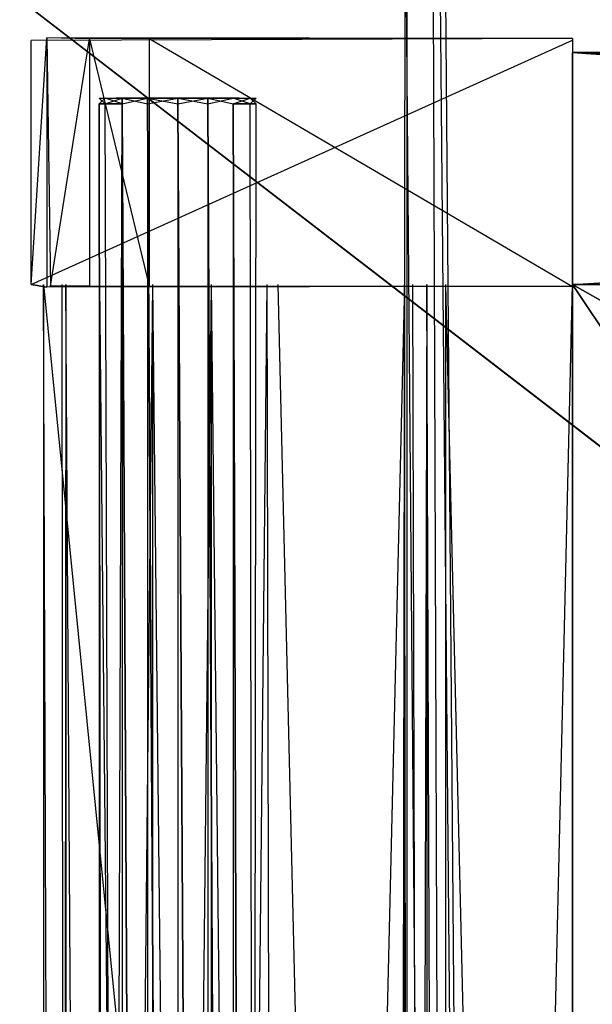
# Model space of a CAD drawing. Extents: x 0 to 1.6, y -0.5 to 0.
# Tile 89 of 184: x 0.4459 to 0.4853, y -0.1635 to -0.0956. Entities that reach past the tile are written whole.
import ezdxf

# ---------------------------------------------------------------- set-up
doc = ezdxf.new("R2010")
doc.units = 0
for name, color, linetype in [('L12_KORPUS3_2___REPLACEMTFOREMP', 7, 'CONTINUOUS'), ('L1_ABDECKPL_0___REPLACEMTFOREMP', 7, 'CONTINUOUS'), ('L20_DRAWERBOXU_6___REPLACEMTFOR', 7, 'CONTINUOUS'), ('L22_DRAWERBOXU_4___REPLACEMTFOR', 7, 'CONTINUOUS'), ('L23_DRAWERBOXU_3___REPLACEMTFOR', 7, 'CONTINUOUS'), ('L24_DRAWERBOXU_2___REPLACEMTFOR', 7, 'CONTINUOUS'), ('L25_DRAWERBOXU_1___REPLACEMTFOR', 7, 'CONTINUOUS'), ('L31_DRAWERBOXO_7___REPLACEMTFOR', 7, 'CONTINUOUS'), ('L32_DRAWERBOXO_6___REPLACEMTFOR', 7, 'CONTINUOUS'), ('L34_DRAWERBOXO_4___REPLACEMTFOR', 7, 'CONTINUOUS'), ('L36_DRAWERBOXO_2___REPLACEMTFOR', 7, 'CONTINUOUS'), ('L3_KORPUS2_5___REPLACEMTFOREMPT', 7, 'CONTINUOUS')]:
    doc.layers.add(name, color=color, linetype=linetype)

msp = doc.modelspace()

# ---------------------------------------------------------------- linework, layer by layer
at = {"layer": 'L12_KORPUS3_2___REPLACEMTFOREMP', "color": 8}
for points, invisible_edges in [([(0.002909, -0.497407), (0.002912, -0.000595), (0.9, -0.497407), (0.002909, -0.497407)], 15), ([(0.002912, -0.000597, 0.00769), (0.002909, -0.497405, 0.00769), (0.9, -0.497405, 0.00769), (0.002912, -0.000597, 0.00769)], 15), ([(0.9, -0.497407), (0.002912, -0.000595), (0.9, -0.000595), (0.9, -0.497407)], 10), ([(0.002912, -0.000597, 0.00769), (0.9, -0.497405, 0.00769), (0.9, -0.000597, 0.00769), (0.002912, -0.000597, 0.00769)], 10)]:
    msp.add_3dface(points, dxfattribs=dict(at, invisible_edges=invisible_edges))
at = {"layer": 'L1_ABDECKPL_0___REPLACEMTFOREMP', "color": 39}
for points, invisible_edges in [([(0.001665, -0.001867, 0.603242), (0.001616, -0.499911, 0.603242), (0.471779, -0.499911, 0.603242), (0.001665, -0.001867, 0.603242)], 15), ([(0.001616, -0.499908, 0.591241), (0.001665, -0.00187, 0.591241), (0.475865, -0.499908, 0.591241), (0.001616, -0.499908, 0.591241)], 15), ([(0.001665, -0.001867, 0.603242), (0.471779, -0.499911, 0.603242), (0.471779, -0.001867, 0.603242), (0.001665, -0.001867, 0.603242)], 15), ([(0.475865, -0.499908, 0.591241), (0.001665, -0.00187, 0.591241), (0.471779, -0.00187, 0.591241), (0.475865, -0.499908, 0.591241)], 15), ([(0.471779, -0.499911, 0.603242), (0.472558, -0.002646, 0.603242), (0.471779, -0.001867, 0.603242), (0.471779, -0.499911, 0.603242)], 13), ([(0.474062, -0.002692, 0.591241), (0.475865, -0.499908, 0.591241), (0.471779, -0.00187, 0.591241), (0.474062, -0.002692, 0.591241)], 13), ([(0.472558, -0.002646, 0.603242), (0.471779, -0.499911, 0.603242), (0.472558, -0.499133, 0.603242), (0.472558, -0.002646, 0.603242)], 14), ([(0.612171, -0.09385, 0.603242), (0.472558, -0.002646, 0.603242), (0.472558, -0.499133, 0.603242), (0.612171, -0.09385, 0.603242)], 13), ([(0.475865, -0.499908, 0.591241), (0.474062, -0.002692, 0.591241), (0.478478, -0.499087, 0.591241), (0.475865, -0.499908, 0.591241)], 14), ([(0.474519, -0.003143, 0.591241), (0.478478, -0.499087, 0.591241), (0.474062, -0.002692, 0.591241), (0.474519, -0.003143, 0.591241)], 13), ([(0.474519, -0.003143, 0.591241), (0.551327, -0.274912, 0.591241), (0.478926, -0.498635, 0.591241), (0.474519, -0.003143, 0.591241)], 13), ([(0.551327, -0.274912, 0.591241), (0.474519, -0.003143, 0.591241), (0.61214, -0.094363, 0.591241), (0.551327, -0.274912, 0.591241)], 10), ([(0.478478, -0.499087, 0.591241), (0.474519, -0.003143, 0.591241), (0.478926, -0.498635, 0.591241), (0.478478, -0.499087, 0.591241)], 14), ([(0.612171, -0.09385, 0.603242), (0.472558, -0.499133, 0.603242), (0.552104, -0.274917, 0.603242), (0.612171, -0.09385, 0.603242)], 15)]:
    msp.add_3dface(points, dxfattribs=dict(at, invisible_edges=invisible_edges))
at = {"layer": 'L20_DRAWERBOXU_6___REPLACEMTFOR', "color": 250}
for points, invisible_edges in [([(0.483985, -0.481795, 0.099493), (0.4475, -0.113855, 0.099493), (0.4475, -0.481795, 0.099493), (0.483985, -0.481795, 0.099493)], 13), ([(0.4475, -0.113855, 0.099493), (0.483985, -0.481795, 0.099493), (0.483985, -0.113855, 0.099493), (0.4475, -0.113855, 0.099493)], 14), ([(0.4475, -0.113855, 0.099493), (0.448786, -0.481795, 0.175023), (0.4475, -0.481795, 0.099493), (0.4475, -0.113855, 0.099493)], 13), ([(0.448786, -0.481795, 0.175023), (0.4475, -0.113855, 0.099493), (0.448786, -0.113855, 0.175023), (0.448786, -0.481795, 0.175023)], 14), ([(0.448786, -0.113855, 0.175023), (0.449033, -0.481795, 0.178397), (0.448786, -0.481795, 0.175023), (0.448786, -0.113855, 0.175023)], 13), ([(0.449033, -0.481795, 0.178397), (0.448786, -0.113855, 0.175023), (0.449033, -0.113855, 0.178397), (0.449033, -0.481795, 0.178397)], 14), ([(0.449033, -0.113855, 0.178397), (0.45138, -0.481795, 0.181671), (0.449033, -0.481795, 0.178397), (0.449033, -0.113855, 0.178397)], 13), ([(0.45138, -0.481795, 0.181671), (0.449033, -0.113855, 0.178397), (0.45138, -0.113855, 0.181671), (0.45138, -0.481795, 0.181671)], 14), ([(0.45138, -0.113855, 0.181671), (0.455027, -0.481795, 0.183386), (0.45138, -0.481795, 0.181671), (0.45138, -0.113855, 0.181671)], 13), ([(0.455027, -0.481795, 0.183386), (0.45138, -0.113855, 0.181671), (0.455027, -0.113855, 0.183386), (0.455027, -0.481795, 0.183386)], 14), ([(0.455027, -0.113855, 0.183386), (0.459089, -0.481795, 0.183436), (0.455027, -0.481795, 0.183386), (0.455027, -0.113855, 0.183386)], 13), ([(0.459089, -0.481795, 0.183436), (0.455027, -0.113855, 0.183386), (0.459089, -0.113855, 0.183436), (0.459089, -0.481795, 0.183436)], 14), ([(0.459089, -0.113855, 0.183436), (0.462928, -0.481795, 0.182105), (0.459089, -0.481795, 0.183436), (0.459089, -0.113855, 0.183436)], 13), ([(0.462928, -0.481795, 0.182105), (0.459089, -0.113855, 0.183436), (0.462928, -0.113855, 0.182105), (0.462928, -0.481795, 0.182105)], 14), ([(0.462928, -0.113855, 0.182105), (0.46368, -0.481795, 0.181038), (0.462928, -0.481795, 0.182105), (0.462928, -0.113855, 0.182105)], 13), ([(0.46368, -0.481795, 0.181038), (0.462928, -0.113855, 0.182105), (0.46368, -0.113855, 0.181038), (0.46368, -0.481795, 0.181038)], 14), ([(0.46368, -0.481795, 0.181038), (0.47239, -0.113855, 0.12812), (0.47239, -0.481795, 0.12812), (0.46368, -0.481795, 0.181038)], 13), ([(0.47239, -0.113855, 0.12812), (0.46368, -0.481795, 0.181038), (0.46368, -0.113855, 0.181038), (0.47239, -0.113855, 0.12812)], 14), ([(0.47239, -0.113855, 0.12812), (0.47297, -0.481795, 0.126083), (0.47239, -0.481795, 0.12812), (0.47239, -0.113855, 0.12812)], 13), ([(0.47297, -0.481795, 0.126083), (0.47239, -0.113855, 0.12812), (0.47297, -0.113855, 0.126083), (0.47297, -0.481795, 0.126083)], 14), ([(0.47297, -0.113855, 0.126083), (0.473933, -0.481795, 0.124196), (0.47297, -0.481795, 0.126083), (0.47297, -0.113855, 0.126083)], 13), ([(0.473933, -0.481795, 0.124196), (0.47297, -0.113855, 0.126083), (0.473933, -0.113855, 0.124196), (0.473933, -0.481795, 0.124196)], 14), ([(0.473933, -0.113855, 0.124196), (0.475242, -0.481795, 0.12253), (0.473933, -0.481795, 0.124196), (0.473933, -0.113855, 0.124196)], 13), ([(0.475242, -0.481795, 0.12253), (0.473933, -0.113855, 0.124196), (0.475242, -0.113855, 0.12253), (0.475242, -0.481795, 0.12253)], 14), ([(0.475242, -0.113855, 0.12253), (0.483985, -0.481795, 0.116225), (0.475242, -0.481795, 0.12253), (0.475242, -0.113855, 0.12253)], 13), ([(0.483985, -0.481795, 0.116225), (0.475242, -0.113855, 0.12253), (0.483985, -0.113855, 0.116225), (0.483985, -0.481795, 0.116225)], 14), ([(0.483985, -0.113855, 0.116225), (0.483985, -0.481795, 0.099493), (0.483985, -0.481795, 0.116225), (0.483985, -0.113855, 0.116225)], 13), ([(0.483985, -0.481795, 0.099493), (0.483985, -0.113855, 0.116225), (0.483985, -0.113855, 0.099493), (0.483985, -0.481795, 0.099493)], 14)]:
    msp.add_3dface(points, dxfattribs=dict(at, invisible_edges=invisible_edges))
at = {"layer": 'L22_DRAWERBOXU_4___REPLACEMTFOR', "color": 250}
for points, invisible_edges in [([(0.451331, -0.101021, 0.234005), (0.451744, -0.101395, 0.236077), (0.451331, -0.101395, 0.234005), (0.451331, -0.101021, 0.234005)], 13), ([(0.451744, -0.101395, 0.236077), (0.451331, -0.101021, 0.234005), (0.451744, -0.101021, 0.236077), (0.451744, -0.101395, 0.236077)], 14), ([(0.451744, -0.101021, 0.231932), (0.451331, -0.101395, 0.234005), (0.451744, -0.101395, 0.231932), (0.451744, -0.101021, 0.231932)], 13), ([(0.451331, -0.101395, 0.234005), (0.451744, -0.101021, 0.231932), (0.451331, -0.101021, 0.234005), (0.451331, -0.101395, 0.234005)], 14), ([(0.452836, -0.101021, 0.232385), (0.451331, -0.101021, 0.234005), (0.451744, -0.101021, 0.231932), (0.452836, -0.101021, 0.232385)], 13), ([(0.451331, -0.101021, 0.234005), (0.452836, -0.101021, 0.232385), (0.452514, -0.101021, 0.234005), (0.451331, -0.101021, 0.234005)], 14), ([(0.452836, -0.101021, 0.235625), (0.451331, -0.101021, 0.234005), (0.452514, -0.101021, 0.234005), (0.452836, -0.101021, 0.235625)], 13), ([(0.451331, -0.101021, 0.234005), (0.452836, -0.101021, 0.235625), (0.451744, -0.101021, 0.236077), (0.451331, -0.101021, 0.234005)], 14), ([(0.451744, -0.101021, 0.236077), (0.452919, -0.101395, 0.237834), (0.451744, -0.101395, 0.236077), (0.451744, -0.101021, 0.236077)], 13), ([(0.452919, -0.101395, 0.237834), (0.451744, -0.101021, 0.236077), (0.452919, -0.101021, 0.237834), (0.452919, -0.101395, 0.237834)], 14), ([(0.452919, -0.101021, 0.230175), (0.451744, -0.101395, 0.231932), (0.452919, -0.101395, 0.230175), (0.452919, -0.101021, 0.230175)], 13), ([(0.451744, -0.101395, 0.231932), (0.452919, -0.101021, 0.230175), (0.451744, -0.101021, 0.231932), (0.451744, -0.101395, 0.231932)], 14), ([(0.453755, -0.101021, 0.231011), (0.451744, -0.101021, 0.231932), (0.452919, -0.101021, 0.230175), (0.453755, -0.101021, 0.231011)], 13), ([(0.451744, -0.101021, 0.231932), (0.453755, -0.101021, 0.231011), (0.452836, -0.101021, 0.232385), (0.451744, -0.101021, 0.231932)], 14), ([(0.453755, -0.101021, 0.236999), (0.451744, -0.101021, 0.236077), (0.452836, -0.101021, 0.235625), (0.453755, -0.101021, 0.236999)], 13), ([(0.451744, -0.101021, 0.236077), (0.453755, -0.101021, 0.236999), (0.452919, -0.101021, 0.237834), (0.451744, -0.101021, 0.236077)], 14), ([(0.452836, -0.101021, 0.232385), (0.460988, -0.101021, 0.234005), (0.452514, -0.101021, 0.234005), (0.452836, -0.101021, 0.232385)], 13), ([(0.452514, -0.101021, 0.234005), (0.460988, -0.101021, 0.234005), (0.460665, -0.101021, 0.235625), (0.452514, -0.101021, 0.234005)], 10), ([(0.452514, -0.101021, 0.234005), (0.460665, -0.101021, 0.235625), (0.452836, -0.101021, 0.235625), (0.452514, -0.101021, 0.234005)], 13), ([(0.453755, -0.101021, 0.231011), (0.460665, -0.101021, 0.232385), (0.452836, -0.101021, 0.232385), (0.453755, -0.101021, 0.231011)], 13), ([(0.452836, -0.101021, 0.232385), (0.460665, -0.101021, 0.232385), (0.460988, -0.101021, 0.234005), (0.452836, -0.101021, 0.232385)], 10), ([(0.452836, -0.101021, 0.235625), (0.460665, -0.101021, 0.235625), (0.459747, -0.101021, 0.236999), (0.452836, -0.101021, 0.235625)], 14), ([(0.452836, -0.101021, 0.235625), (0.459747, -0.101021, 0.236999), (0.453755, -0.101021, 0.236999), (0.452836, -0.101021, 0.235625)], 15), ([(0.454677, -0.101021, 0.239008), (0.452919, -0.101395, 0.237834), (0.452919, -0.101021, 0.237834), (0.454677, -0.101021, 0.239008)], 13), ([(0.452919, -0.101395, 0.237834), (0.454677, -0.101021, 0.239008), (0.454677, -0.101395, 0.239008), (0.452919, -0.101395, 0.237834)], 14), ([(0.454677, -0.101395, 0.229001), (0.452919, -0.101021, 0.230175), (0.452919, -0.101395, 0.230175), (0.454677, -0.101395, 0.229001)], 13), ([(0.452919, -0.101021, 0.230175), (0.454677, -0.101395, 0.229001), (0.454677, -0.101021, 0.229001), (0.452919, -0.101021, 0.230175)], 14), ([(0.455129, -0.101021, 0.230093), (0.452919, -0.101021, 0.230175), (0.454677, -0.101021, 0.229001), (0.455129, -0.101021, 0.230093)], 13), ([(0.452919, -0.101021, 0.230175), (0.455129, -0.101021, 0.230093), (0.453755, -0.101021, 0.231011), (0.452919, -0.101021, 0.230175)], 14), ([(0.455129, -0.101021, 0.237917), (0.452919, -0.101021, 0.237834), (0.453755, -0.101021, 0.236999), (0.455129, -0.101021, 0.237917)], 13), ([(0.452919, -0.101021, 0.237834), (0.455129, -0.101021, 0.237917), (0.454677, -0.101021, 0.239008), (0.452919, -0.101021, 0.237834)], 14), ([(0.455129, -0.101021, 0.230093), (0.459747, -0.101021, 0.231011), (0.453755, -0.101021, 0.231011), (0.455129, -0.101021, 0.230093)], 13), ([(0.453755, -0.101021, 0.231011), (0.459747, -0.101021, 0.231011), (0.460665, -0.101021, 0.232385), (0.453755, -0.101021, 0.231011)], 10), ([(0.453755, -0.101021, 0.236999), (0.459747, -0.101021, 0.236999), (0.458372, -0.101021, 0.237917), (0.453755, -0.101021, 0.236999)], 15), ([(0.453755, -0.101021, 0.236999), (0.458372, -0.101021, 0.237917), (0.455129, -0.101021, 0.237917), (0.453755, -0.101021, 0.236999)], 15), ([(0.456751, -0.101021, 0.239421), (0.454677, -0.101395, 0.239008), (0.454677, -0.101021, 0.239008), (0.456751, -0.101021, 0.239421)], 13), ([(0.454677, -0.101395, 0.239008), (0.456751, -0.101021, 0.239421), (0.456751, -0.101395, 0.239421), (0.454677, -0.101395, 0.239008)], 14), ([(0.456751, -0.101395, 0.228589), (0.454677, -0.101021, 0.229001), (0.454677, -0.101395, 0.229001), (0.456751, -0.101395, 0.228589)], 13), ([(0.454677, -0.101021, 0.229001), (0.456751, -0.101395, 0.228589), (0.456751, -0.101021, 0.228589), (0.454677, -0.101021, 0.229001)], 14), ([(0.456751, -0.101021, 0.229771), (0.454677, -0.101021, 0.229001), (0.456751, -0.101021, 0.228589), (0.456751, -0.101021, 0.229771)], 13), ([(0.454677, -0.101021, 0.229001), (0.456751, -0.101021, 0.229771), (0.455129, -0.101021, 0.230093), (0.454677, -0.101021, 0.229001)], 14), ([(0.456751, -0.101021, 0.238239), (0.454677, -0.101021, 0.239008), (0.455129, -0.101021, 0.237917), (0.456751, -0.101021, 0.238239)], 13), ([(0.454677, -0.101021, 0.239008), (0.456751, -0.101021, 0.238239), (0.456751, -0.101021, 0.239421), (0.454677, -0.101021, 0.239008)], 14), ([(0.458372, -0.101021, 0.230093), (0.455129, -0.101021, 0.230093), (0.456751, -0.101021, 0.229771), (0.458372, -0.101021, 0.230093)], 13), ([(0.455129, -0.101021, 0.230093), (0.458372, -0.101021, 0.230093), (0.459747, -0.101021, 0.231011), (0.455129, -0.101021, 0.230093)], 10), ([(0.455129, -0.101021, 0.237917), (0.458372, -0.101021, 0.237917), (0.456751, -0.101021, 0.238239), (0.455129, -0.101021, 0.237917)], 15), ([(0.458824, -0.101395, 0.229001), (0.456751, -0.101021, 0.228589), (0.456751, -0.101395, 0.228589), (0.458824, -0.101395, 0.229001)], 13), ([(0.456751, -0.101021, 0.228589), (0.458824, -0.101395, 0.229001), (0.458824, -0.101021, 0.229001), (0.456751, -0.101021, 0.228589)], 14), ([(0.458824, -0.101021, 0.239008), (0.456751, -0.101395, 0.239421), (0.456751, -0.101021, 0.239421), (0.458824, -0.101021, 0.239008)], 13), ([(0.456751, -0.101395, 0.239421), (0.458824, -0.101021, 0.239008), (0.458824, -0.101395, 0.239008), (0.456751, -0.101395, 0.239421)], 14), ([(0.458824, -0.101021, 0.239008), (0.456751, -0.101021, 0.238239), (0.458372, -0.101021, 0.237917), (0.458824, -0.101021, 0.239008)], 13), ([(0.456751, -0.101021, 0.238239), (0.458824, -0.101021, 0.239008), (0.456751, -0.101021, 0.239421), (0.456751, -0.101021, 0.238239)], 14), ([(0.458824, -0.101021, 0.229001), (0.456751, -0.101021, 0.229771), (0.456751, -0.101021, 0.228589), (0.458824, -0.101021, 0.229001)], 13), ([(0.456751, -0.101021, 0.229771), (0.458824, -0.101021, 0.229001), (0.458372, -0.101021, 0.230093), (0.456751, -0.101021, 0.229771)], 14), ([(0.460583, -0.101021, 0.237834), (0.458372, -0.101021, 0.237917), (0.459747, -0.101021, 0.236999), (0.460583, -0.101021, 0.237834)], 13), ([(0.458372, -0.101021, 0.237917), (0.460583, -0.101021, 0.237834), (0.458824, -0.101021, 0.239008), (0.458372, -0.101021, 0.237917)], 14), ([(0.460583, -0.101021, 0.230175), (0.458372, -0.101021, 0.230093), (0.458824, -0.101021, 0.229001), (0.460583, -0.101021, 0.230175)], 13), ([(0.458372, -0.101021, 0.230093), (0.460583, -0.101021, 0.230175), (0.459747, -0.101021, 0.231011), (0.458372, -0.101021, 0.230093)], 14), ([(0.460583, -0.101395, 0.230175), (0.458824, -0.101021, 0.229001), (0.458824, -0.101395, 0.229001), (0.460583, -0.101395, 0.230175)], 13), ([(0.458824, -0.101021, 0.229001), (0.460583, -0.101395, 0.230175), (0.460583, -0.101021, 0.230175), (0.458824, -0.101021, 0.229001)], 14), ([(0.460583, -0.101021, 0.237834), (0.458824, -0.101395, 0.239008), (0.458824, -0.101021, 0.239008), (0.460583, -0.101021, 0.237834)], 13), ([(0.458824, -0.101395, 0.239008), (0.460583, -0.101021, 0.237834), (0.460583, -0.101395, 0.237834), (0.458824, -0.101395, 0.239008)], 14), ([(0.461757, -0.101021, 0.236077), (0.459747, -0.101021, 0.236999), (0.460665, -0.101021, 0.235625), (0.461757, -0.101021, 0.236077)], 13), ([(0.459747, -0.101021, 0.236999), (0.461757, -0.101021, 0.236077), (0.460583, -0.101021, 0.237834), (0.459747, -0.101021, 0.236999)], 14), ([(0.461757, -0.101021, 0.231932), (0.459747, -0.101021, 0.231011), (0.460583, -0.101021, 0.230175), (0.461757, -0.101021, 0.231932)], 13), ([(0.459747, -0.101021, 0.231011), (0.461757, -0.101021, 0.231932), (0.460665, -0.101021, 0.232385), (0.459747, -0.101021, 0.231011)], 14), ([(0.461757, -0.101021, 0.231932), (0.460583, -0.101395, 0.230175), (0.461757, -0.101395, 0.231932), (0.461757, -0.101021, 0.231932)], 13), ([(0.460583, -0.101395, 0.230175), (0.461757, -0.101021, 0.231932), (0.460583, -0.101021, 0.230175), (0.460583, -0.101395, 0.230175)], 14), ([(0.460583, -0.101021, 0.237834), (0.461757, -0.101395, 0.236077), (0.460583, -0.101395, 0.237834), (0.460583, -0.101021, 0.237834)], 13), ([(0.461757, -0.101395, 0.236077), (0.460583, -0.101021, 0.237834), (0.461757, -0.101021, 0.236077), (0.461757, -0.101395, 0.236077)], 14), ([(0.460988, -0.101021, 0.234005), (0.461757, -0.101021, 0.236077), (0.460665, -0.101021, 0.235625), (0.460988, -0.101021, 0.234005)], 14), ([(0.46217, -0.101021, 0.234005), (0.460665, -0.101021, 0.232385), (0.461757, -0.101021, 0.231932), (0.46217, -0.101021, 0.234005)], 13), ([(0.460665, -0.101021, 0.232385), (0.46217, -0.101021, 0.234005), (0.460988, -0.101021, 0.234005), (0.460665, -0.101021, 0.232385)], 14), ([(0.461757, -0.101021, 0.236077), (0.460988, -0.101021, 0.234005), (0.46217, -0.101021, 0.234005), (0.461757, -0.101021, 0.236077)], 13), ([(0.46217, -0.101021, 0.234005), (0.461757, -0.101395, 0.231932), (0.46217, -0.101395, 0.234005), (0.46217, -0.101021, 0.234005)], 13), ([(0.461757, -0.101395, 0.231932), (0.46217, -0.101021, 0.234005), (0.461757, -0.101021, 0.231932), (0.461757, -0.101395, 0.231932)], 14), ([(0.461757, -0.101021, 0.236077), (0.46217, -0.101395, 0.234005), (0.461757, -0.101395, 0.236077), (0.461757, -0.101021, 0.236077)], 13), ([(0.46217, -0.101395, 0.234005), (0.461757, -0.101021, 0.236077), (0.46217, -0.101021, 0.234005), (0.46217, -0.101395, 0.234005)], 14), ([(0.451331, -0.101395, 0.234005), (0.451744, -0.455314, 0.236077), (0.451331, -0.455314, 0.234005), (0.451331, -0.101395, 0.234005)], 13), ([(0.451744, -0.455314, 0.236077), (0.451331, -0.101395, 0.234005), (0.451744, -0.101395, 0.236077), (0.451744, -0.455314, 0.236077)], 14), ([(0.451744, -0.455314, 0.231932), (0.451331, -0.101395, 0.234005), (0.451331, -0.455314, 0.234005), (0.451744, -0.455314, 0.231932)], 13), ([(0.451331, -0.101395, 0.234005), (0.451744, -0.455314, 0.231932), (0.451744, -0.101395, 0.231932), (0.451331, -0.101395, 0.234005)], 14), ([(0.451744, -0.101395, 0.236077), (0.452919, -0.455314, 0.237834), (0.451744, -0.455314, 0.236077), (0.451744, -0.101395, 0.236077)], 13), ([(0.452919, -0.455314, 0.237834), (0.451744, -0.101395, 0.236077), (0.452919, -0.101395, 0.237834), (0.452919, -0.455314, 0.237834)], 14), ([(0.452919, -0.101395, 0.230175), (0.451744, -0.455314, 0.231932), (0.452919, -0.455314, 0.230175), (0.452919, -0.101395, 0.230175)], 13), ([(0.451744, -0.455314, 0.231932), (0.452919, -0.101395, 0.230175), (0.451744, -0.101395, 0.231932), (0.451744, -0.455314, 0.231932)], 14), ([(0.452919, -0.101395, 0.237834), (0.454677, -0.455314, 0.239008), (0.452919, -0.455314, 0.237834), (0.452919, -0.101395, 0.237834)], 13), ([(0.454677, -0.455314, 0.239008), (0.452919, -0.101395, 0.237834), (0.454677, -0.101395, 0.239008), (0.454677, -0.455314, 0.239008)], 14), ([(0.454677, -0.455314, 0.229001), (0.452919, -0.101395, 0.230175), (0.452919, -0.455314, 0.230175), (0.454677, -0.455314, 0.229001)], 13), ([(0.452919, -0.101395, 0.230175), (0.454677, -0.455314, 0.229001), (0.454677, -0.101395, 0.229001), (0.452919, -0.101395, 0.230175)], 14), ([(0.454677, -0.101395, 0.239008), (0.456751, -0.455314, 0.239421), (0.454677, -0.455314, 0.239008), (0.454677, -0.101395, 0.239008)], 13), ([(0.456751, -0.455314, 0.239421), (0.454677, -0.101395, 0.239008), (0.456751, -0.101395, 0.239421), (0.456751, -0.455314, 0.239421)], 14), ([(0.456751, -0.455314, 0.228589), (0.454677, -0.101395, 0.229001), (0.454677, -0.455314, 0.229001), (0.456751, -0.455314, 0.228589)], 13), ([(0.454677, -0.101395, 0.229001), (0.456751, -0.455314, 0.228589), (0.456751, -0.101395, 0.228589), (0.454677, -0.101395, 0.229001)], 14), ([(0.458824, -0.455314, 0.229001), (0.456751, -0.101395, 0.228589), (0.456751, -0.455314, 0.228589), (0.458824, -0.455314, 0.229001)], 13), ([(0.456751, -0.101395, 0.228589), (0.458824, -0.455314, 0.229001), (0.458824, -0.101395, 0.229001), (0.456751, -0.101395, 0.228589)], 14), ([(0.456751, -0.101395, 0.239421), (0.458824, -0.455314, 0.239008), (0.456751, -0.455314, 0.239421), (0.456751, -0.101395, 0.239421)], 13), ([(0.458824, -0.455314, 0.239008), (0.456751, -0.101395, 0.239421), (0.458824, -0.101395, 0.239008), (0.458824, -0.455314, 0.239008)], 14), ([(0.460583, -0.455314, 0.230175), (0.458824, -0.101395, 0.229001), (0.458824, -0.455314, 0.229001), (0.460583, -0.455314, 0.230175)], 13), ([(0.458824, -0.101395, 0.229001), (0.460583, -0.455314, 0.230175), (0.460583, -0.101395, 0.230175), (0.458824, -0.101395, 0.229001)], 14), ([(0.458824, -0.101395, 0.239008), (0.460583, -0.455314, 0.237834), (0.458824, -0.455314, 0.239008), (0.458824, -0.101395, 0.239008)], 13), ([(0.460583, -0.455314, 0.237834), (0.458824, -0.101395, 0.239008), (0.460583, -0.101395, 0.237834), (0.460583, -0.455314, 0.237834)], 14), ([(0.461757, -0.455314, 0.231932), (0.460583, -0.101395, 0.230175), (0.460583, -0.455314, 0.230175), (0.461757, -0.455314, 0.231932)], 13), ([(0.460583, -0.101395, 0.230175), (0.461757, -0.455314, 0.231932), (0.461757, -0.101395, 0.231932), (0.460583, -0.101395, 0.230175)], 14), ([(0.460583, -0.101395, 0.237834), (0.461757, -0.455314, 0.236077), (0.460583, -0.455314, 0.237834), (0.460583, -0.101395, 0.237834)], 13), ([(0.461757, -0.455314, 0.236077), (0.460583, -0.101395, 0.237834), (0.461757, -0.101395, 0.236077), (0.461757, -0.455314, 0.236077)], 14), ([(0.46217, -0.101395, 0.234005), (0.461757, -0.455314, 0.231932), (0.46217, -0.455314, 0.234005), (0.46217, -0.101395, 0.234005)], 13), ([(0.461757, -0.455314, 0.231932), (0.46217, -0.101395, 0.234005), (0.461757, -0.101395, 0.231932), (0.461757, -0.455314, 0.231932)], 14), ([(0.461757, -0.101395, 0.236077), (0.46217, -0.455314, 0.234005), (0.461757, -0.455314, 0.236077), (0.461757, -0.101395, 0.236077)], 13), ([(0.46217, -0.455314, 0.234005), (0.461757, -0.101395, 0.236077), (0.46217, -0.101395, 0.234005), (0.46217, -0.455314, 0.234005)], 14)]:
    msp.add_3dface(points, dxfattribs=dict(at, invisible_edges=invisible_edges))
at = {"layer": 'L23_DRAWERBOXU_3___REPLACEMTFOR', "color": 250}
for points, invisible_edges in [([(0.483985, -0.113855, 0.115483), (1.1263, -0.113855, 0.099493), (0.483985, -0.113855, 0.099493), (0.483985, -0.113855, 0.115483)], 13), ([(1.1263, -0.113855, 0.099493), (0.483985, -0.113855, 0.115483), (1.1263, -0.113855, 0.115483), (1.1263, -0.113855, 0.099493)], 14), ([(1.1263, -0.481792, 0.115482), (0.483985, -0.113855, 0.115483), (0.483985, -0.481792, 0.115482), (1.1263, -0.481792, 0.115482)], 13), ([(0.483985, -0.113855, 0.115483), (1.1263, -0.481792, 0.115482), (1.1263, -0.113855, 0.115483), (0.483985, -0.113855, 0.115483)], 14), ([(0.483985, -0.113855, 0.099493), (1.1263, -0.481792, 0.099493), (0.483985, -0.481792, 0.099493), (0.483985, -0.113855, 0.099493)], 13), ([(1.1263, -0.481792, 0.099493), (0.483985, -0.113855, 0.099493), (1.1263, -0.113855, 0.099493), (1.1263, -0.481792, 0.099493)], 14), ([(0.483985, -0.113855, 0.115483), (0.483985, -0.481792, 0.099493), (0.483985, -0.481792, 0.115482), (0.483985, -0.113855, 0.115483)], 13), ([(0.483985, -0.481792, 0.099493), (0.483985, -0.113855, 0.115483), (0.483985, -0.113855, 0.099493), (0.483985, -0.481792, 0.099493)], 14)]:
    msp.add_3dface(points, dxfattribs=dict(at, invisible_edges=invisible_edges))
at = {"layer": 'L24_DRAWERBOXU_2___REPLACEMTFOR', "color": 250}
for points, invisible_edges in [([(1.1263, -0.113855, 0.234405), (0.483985, -0.097874, 0.234405), (0.483985, -0.113855, 0.234405), (1.1263, -0.113855, 0.234405)], 13), ([(0.483985, -0.097874, 0.234405), (1.1263, -0.113855, 0.234405), (1.1263, -0.097874, 0.234405), (0.483985, -0.097874, 0.234405)], 14), ([(0.483985, -0.097874, 0.234405), (1.1263, -0.097874, 0.099493), (0.483985, -0.097874, 0.099493), (0.483985, -0.097874, 0.234405)], 13), ([(1.1263, -0.097874, 0.099493), (0.483985, -0.097874, 0.234405), (1.1263, -0.097874, 0.234405), (1.1263, -0.097874, 0.099493)], 14), ([(1.1263, -0.097874, 0.099493), (0.483985, -0.113855, 0.099493), (0.483985, -0.097874, 0.099493), (1.1263, -0.097874, 0.099493)], 13), ([(0.483985, -0.113855, 0.099493), (1.1263, -0.097874, 0.099493), (1.1263, -0.113855, 0.099493), (0.483985, -0.113855, 0.099493)], 14), ([(0.483985, -0.097874, 0.234405), (0.483985, -0.113855, 0.099493), (0.483985, -0.113855, 0.234405), (0.483985, -0.097874, 0.234405)], 13), ([(0.483985, -0.113855, 0.099493), (0.483985, -0.097874, 0.234405), (0.483985, -0.097874, 0.099493), (0.483985, -0.113855, 0.099493)], 14), ([(1.1263, -0.113855, 0.099493), (0.483985, -0.113855, 0.234405), (0.483985, -0.113855, 0.099493), (1.1263, -0.113855, 0.099493)], 13), ([(0.483985, -0.113855, 0.234405), (1.1263, -0.113855, 0.099493), (1.1263, -0.113855, 0.234405), (0.483985, -0.113855, 0.234405)], 14)]:
    msp.add_3dface(points, dxfattribs=dict(at, invisible_edges=invisible_edges))
at = {"layer": 'L25_DRAWERBOXU_1___REPLACEMTFOR', "color": 250}
for points, invisible_edges in [([(0.483985, -0.096888, 0.234804), (0.446642, -0.097026, 0.0995), (0.447737, -0.096843, 0.225361), (0.483985, -0.096888, 0.234804)], 14), ([(0.447737, -0.096843, 0.225361), (0.446642, -0.113854, 0.0995), (0.447737, -0.114037, 0.225361), (0.447737, -0.096843, 0.225361)], 13), ([(0.446642, -0.113854, 0.0995), (0.447737, -0.096843, 0.225361), (0.446642, -0.097026, 0.0995), (0.446642, -0.113854, 0.0995)], 14), ([(0.483985, -0.096888, 0.234804), (0.483985, -0.097025, 0.099493), (0.446642, -0.097026, 0.0995), (0.483985, -0.096888, 0.234804)], 14), ([(0.483985, -0.097025, 0.099493), (0.446642, -0.113854, 0.0995), (0.446642, -0.097026, 0.0995), (0.483985, -0.097025, 0.099493)], 13), ([(0.446642, -0.113854, 0.0995), (0.483985, -0.097025, 0.099493), (0.483985, -0.113855, 0.099493), (0.446642, -0.113854, 0.0995)], 14), ([(0.483985, -0.096888, 0.234804), (0.447737, -0.096843, 0.225361), (0.450668, -0.096911, 0.232816), (0.483985, -0.096888, 0.234804)], 14), ([(0.450668, -0.096911, 0.232816), (0.447737, -0.096843, 0.225361), (0.447982, -0.096917, 0.229068), (0.450668, -0.096911, 0.232816)], 14), ([(0.447982, -0.113963, 0.229068), (0.447737, -0.096843, 0.225361), (0.447737, -0.114037, 0.225361), (0.447982, -0.113963, 0.229068)], 13), ([(0.447737, -0.096843, 0.225361), (0.447982, -0.113963, 0.229068), (0.447982, -0.096917, 0.229068), (0.447737, -0.096843, 0.225361)], 14), ([(0.450668, -0.096911, 0.232816), (0.447982, -0.113963, 0.229068), (0.450668, -0.113969, 0.232816), (0.450668, -0.096911, 0.232816)], 13), ([(0.447982, -0.113963, 0.229068), (0.450668, -0.096911, 0.232816), (0.447982, -0.096917, 0.229068), (0.447982, -0.113963, 0.229068)], 14), ([(0.483985, -0.096888, 0.234804), (0.450668, -0.096911, 0.232816), (0.454779, -0.0969, 0.234751), (0.483985, -0.096888, 0.234804)], 14), ([(0.450668, -0.096911, 0.232816), (0.454779, -0.11398, 0.234751), (0.454779, -0.0969, 0.234751), (0.450668, -0.096911, 0.232816)], 14), ([(0.454779, -0.11398, 0.234751), (0.450668, -0.096911, 0.232816), (0.450668, -0.113969, 0.232816), (0.454779, -0.11398, 0.234751)], 13), ([(0.454779, -0.0969, 0.234751), (0.483985, -0.113992, 0.234804), (0.483985, -0.096888, 0.234804), (0.454779, -0.0969, 0.234751)], 14), ([(0.483985, -0.113992, 0.234804), (0.454779, -0.0969, 0.234751), (0.454779, -0.11398, 0.234751), (0.483985, -0.113992, 0.234804)], 13), ([(0.483985, -0.113855, 0.099493), (0.483985, -0.096888, 0.234804), (0.483985, -0.113992, 0.234804), (0.483985, -0.113855, 0.099493)], 13), ([(0.483985, -0.096888, 0.234804), (0.483985, -0.113855, 0.099493), (0.483985, -0.097025, 0.099493), (0.483985, -0.096888, 0.234804)], 14), ([(0.447737, -0.114037, 0.225361), (0.446642, -0.113854, 0.0995), (0.483985, -0.113855, 0.099493), (0.447737, -0.114037, 0.225361)], 14), ([(0.483985, -0.113992, 0.234804), (0.447737, -0.114037, 0.225361), (0.483985, -0.113855, 0.099493), (0.483985, -0.113992, 0.234804)], 14), ([(0.450668, -0.113969, 0.232816), (0.447982, -0.113963, 0.229068), (0.447737, -0.114037, 0.225361), (0.450668, -0.113969, 0.232816)], 14), ([(0.483985, -0.113992, 0.234804), (0.450668, -0.113969, 0.232816), (0.447737, -0.114037, 0.225361), (0.483985, -0.113992, 0.234804)], 14), ([(0.483985, -0.113992, 0.234804), (0.454779, -0.11398, 0.234751), (0.450668, -0.113969, 0.232816), (0.483985, -0.113992, 0.234804)], 14)]:
    msp.add_3dface(points, dxfattribs=dict(at, invisible_edges=invisible_edges))
at = {"layer": 'L31_DRAWERBOXO_7___REPLACEMTFOR', "color": 250}
for points, invisible_edges in [([(0.483985, -0.481792, 0.377864), (0.4475, -0.113855, 0.377864), (0.4475, -0.481792, 0.377864), (0.483985, -0.481792, 0.377864)], 13), ([(0.4475, -0.113855, 0.377864), (0.483985, -0.481792, 0.377864), (0.483985, -0.113855, 0.377864), (0.4475, -0.113855, 0.377864)], 14), ([(0.4475, -0.113855, 0.377864), (0.448786, -0.481792, 0.453394), (0.4475, -0.481792, 0.377864), (0.4475, -0.113855, 0.377864)], 13), ([(0.448786, -0.481792, 0.453394), (0.4475, -0.113855, 0.377864), (0.448786, -0.113855, 0.453394), (0.448786, -0.481792, 0.453394)], 14), ([(0.448786, -0.481792, 0.453394), (0.449033, -0.113855, 0.456767), (0.449033, -0.481792, 0.456767), (0.448786, -0.481792, 0.453394)], 13), ([(0.449033, -0.113855, 0.456767), (0.448786, -0.481792, 0.453394), (0.448786, -0.113855, 0.453394), (0.449033, -0.113855, 0.456767)], 14), ([(0.449033, -0.113855, 0.456767), (0.45138, -0.481792, 0.460041), (0.449033, -0.481792, 0.456767), (0.449033, -0.113855, 0.456767)], 13), ([(0.45138, -0.481792, 0.460041), (0.449033, -0.113855, 0.456767), (0.45138, -0.113855, 0.460042), (0.45138, -0.481792, 0.460041)], 14), ([(0.455027, -0.113855, 0.461757), (0.45138, -0.481792, 0.460041), (0.45138, -0.113855, 0.460042), (0.455027, -0.113855, 0.461757)], 13), ([(0.45138, -0.481792, 0.460041), (0.455027, -0.113855, 0.461757), (0.455027, -0.481792, 0.461757), (0.45138, -0.481792, 0.460041)], 14), ([(0.459089, -0.113855, 0.461806), (0.455027, -0.481792, 0.461757), (0.455027, -0.113855, 0.461757), (0.459089, -0.113855, 0.461806)], 13), ([(0.455027, -0.481792, 0.461757), (0.459089, -0.113855, 0.461806), (0.459089, -0.481792, 0.461806), (0.455027, -0.481792, 0.461757)], 14), ([(0.462928, -0.113855, 0.460476), (0.459089, -0.481792, 0.461806), (0.459089, -0.113855, 0.461806), (0.462928, -0.113855, 0.460476)], 13), ([(0.459089, -0.481792, 0.461806), (0.462928, -0.113855, 0.460476), (0.462928, -0.481792, 0.460476), (0.459089, -0.481792, 0.461806)], 14), ([(0.462928, -0.113855, 0.460476), (0.46368, -0.481792, 0.459409), (0.462928, -0.481792, 0.460476), (0.462928, -0.113855, 0.460476)], 13), ([(0.46368, -0.481792, 0.459409), (0.462928, -0.113855, 0.460476), (0.46368, -0.113855, 0.459409), (0.46368, -0.481792, 0.459409)], 14), ([(0.46368, -0.113855, 0.459409), (0.47239, -0.481792, 0.406491), (0.46368, -0.481792, 0.459409), (0.46368, -0.113855, 0.459409)], 13), ([(0.47239, -0.481792, 0.406491), (0.46368, -0.113855, 0.459409), (0.47239, -0.113855, 0.406491), (0.47239, -0.481792, 0.406491)], 14), ([(0.47239, -0.113855, 0.406491), (0.47297, -0.481792, 0.404454), (0.47239, -0.481792, 0.406491), (0.47239, -0.113855, 0.406491)], 13), ([(0.47297, -0.481792, 0.404454), (0.47239, -0.113855, 0.406491), (0.47297, -0.113855, 0.404454), (0.47297, -0.481792, 0.404454)], 14), ([(0.47297, -0.481792, 0.404454), (0.473933, -0.113855, 0.402567), (0.473933, -0.481792, 0.402567), (0.47297, -0.481792, 0.404454)], 13), ([(0.473933, -0.113855, 0.402567), (0.47297, -0.481792, 0.404454), (0.47297, -0.113855, 0.404454), (0.473933, -0.113855, 0.402567)], 14), ([(0.473933, -0.113855, 0.402567), (0.475242, -0.481792, 0.400901), (0.473933, -0.481792, 0.402567), (0.473933, -0.113855, 0.402567)], 13), ([(0.475242, -0.481792, 0.400901), (0.473933, -0.113855, 0.402567), (0.475242, -0.113855, 0.400901), (0.475242, -0.481792, 0.400901)], 14), ([(0.483985, -0.113855, 0.394595), (0.475242, -0.481792, 0.400901), (0.475242, -0.113855, 0.400901), (0.483985, -0.113855, 0.394595)], 13), ([(0.475242, -0.481792, 0.400901), (0.483985, -0.113855, 0.394595), (0.483985, -0.481792, 0.394595), (0.475242, -0.481792, 0.400901)], 14), ([(0.483985, -0.113855, 0.394595), (0.483985, -0.481792, 0.377864), (0.483985, -0.481792, 0.394595), (0.483985, -0.113855, 0.394595)], 13), ([(0.483985, -0.481792, 0.377864), (0.483985, -0.113855, 0.394595), (0.483985, -0.113855, 0.377864), (0.483985, -0.481792, 0.377864)], 14)]:
    msp.add_3dface(points, dxfattribs=dict(at, invisible_edges=invisible_edges))
at = {"layer": 'L32_DRAWERBOXO_6___REPLACEMTFOR', "color": 250}
for points, invisible_edges in [([(0.728348, -0.113855, 0.461809), (0.483985, -0.097874, 0.461809), (0.483985, -0.113855, 0.461809), (0.728348, -0.113855, 0.461809)], 13), ([(0.483985, -0.097874, 0.461809), (0.728348, -0.113855, 0.461809), (0.728348, -0.097874, 0.461809), (0.483985, -0.097874, 0.461809)], 14), ([(0.483985, -0.097874, 0.377864), (0.728348, -0.097874, 0.461809), (0.728348, -0.097874, 0.377864), (0.483985, -0.097874, 0.377864)], 13), ([(0.728348, -0.097874, 0.461809), (0.483985, -0.097874, 0.377864), (0.483985, -0.097874, 0.461809), (0.728348, -0.097874, 0.461809)], 14), ([(0.728348, -0.097874, 0.377864), (0.483985, -0.113855, 0.377864), (0.483985, -0.097874, 0.377864), (0.728348, -0.097874, 0.377864)], 13), ([(0.483985, -0.113855, 0.377864), (0.728348, -0.097874, 0.377864), (0.728348, -0.113855, 0.377864), (0.483985, -0.113855, 0.377864)], 14), ([(0.483985, -0.097874, 0.461809), (0.483985, -0.113855, 0.377864), (0.483985, -0.113855, 0.461809), (0.483985, -0.097874, 0.461809)], 13), ([(0.483985, -0.113855, 0.377864), (0.483985, -0.097874, 0.461809), (0.483985, -0.097874, 0.377864), (0.483985, -0.113855, 0.377864)], 14), ([(0.728348, -0.113855, 0.461809), (0.483985, -0.113855, 0.377864), (0.728348, -0.113855, 0.377864), (0.728348, -0.113855, 0.461809)], 13), ([(0.483985, -0.113855, 0.377864), (0.728348, -0.113855, 0.461809), (0.483985, -0.113855, 0.461809), (0.483985, -0.113855, 0.377864)], 14)]:
    msp.add_3dface(points, dxfattribs=dict(at, invisible_edges=invisible_edges))
at = {"layer": 'L34_DRAWERBOXO_4___REPLACEMTFOR', "color": 250}
for points, invisible_edges in [([(0.483985, -0.096888, 0.462884), (0.446642, -0.097026, 0.37787), (0.447737, -0.096843, 0.453441), (0.483985, -0.096888, 0.462884)], 14), ([(0.447737, -0.096843, 0.453441), (0.446642, -0.113854, 0.37787), (0.447737, -0.114037, 0.453441), (0.447737, -0.096843, 0.453441)], 13), ([(0.446642, -0.113854, 0.37787), (0.447737, -0.096843, 0.453441), (0.446642, -0.097026, 0.37787), (0.446642, -0.113854, 0.37787)], 14), ([(0.483985, -0.096888, 0.462884), (0.483985, -0.097025, 0.377864), (0.446642, -0.097026, 0.37787), (0.483985, -0.096888, 0.462884)], 14), ([(0.483985, -0.097025, 0.377864), (0.446642, -0.113854, 0.37787), (0.446642, -0.097026, 0.37787), (0.483985, -0.097025, 0.377864)], 13), ([(0.446642, -0.113854, 0.37787), (0.483985, -0.097025, 0.377864), (0.483985, -0.113855, 0.377864), (0.446642, -0.113854, 0.37787)], 14), ([(0.483985, -0.096888, 0.462884), (0.447737, -0.096843, 0.453441), (0.450668, -0.096911, 0.460896), (0.483985, -0.096888, 0.462884)], 14), ([(0.450668, -0.096911, 0.460896), (0.447737, -0.096843, 0.453441), (0.447982, -0.096917, 0.457147), (0.450668, -0.096911, 0.460896)], 14), ([(0.447982, -0.113963, 0.457147), (0.447737, -0.096843, 0.453441), (0.447737, -0.114037, 0.453441), (0.447982, -0.113963, 0.457147)], 13), ([(0.447737, -0.096843, 0.453441), (0.447982, -0.113963, 0.457147), (0.447982, -0.096917, 0.457147), (0.447737, -0.096843, 0.453441)], 14), ([(0.450668, -0.096911, 0.460896), (0.447982, -0.113963, 0.457147), (0.450668, -0.113969, 0.460896), (0.450668, -0.096911, 0.460896)], 13), ([(0.447982, -0.113963, 0.457147), (0.450668, -0.096911, 0.460896), (0.447982, -0.096917, 0.457147), (0.447982, -0.113963, 0.457147)], 14), ([(0.483985, -0.096888, 0.462884), (0.450668, -0.096911, 0.460896), (0.454779, -0.0969, 0.462831), (0.483985, -0.096888, 0.462884)], 14), ([(0.450668, -0.096911, 0.460896), (0.454779, -0.11398, 0.462831), (0.454779, -0.0969, 0.462831), (0.450668, -0.096911, 0.460896)], 14), ([(0.454779, -0.11398, 0.462831), (0.450668, -0.096911, 0.460896), (0.450668, -0.113969, 0.460896), (0.454779, -0.11398, 0.462831)], 13), ([(0.454779, -0.0969, 0.462831), (0.483985, -0.113992, 0.462884), (0.483985, -0.096888, 0.462884), (0.454779, -0.0969, 0.462831)], 14), ([(0.483985, -0.113992, 0.462884), (0.454779, -0.0969, 0.462831), (0.454779, -0.11398, 0.462831), (0.483985, -0.113992, 0.462884)], 13), ([(0.483985, -0.113855, 0.377864), (0.483985, -0.096888, 0.462884), (0.483985, -0.113992, 0.462884), (0.483985, -0.113855, 0.377864)], 13), ([(0.483985, -0.096888, 0.462884), (0.483985, -0.113855, 0.377864), (0.483985, -0.097025, 0.377864), (0.483985, -0.096888, 0.462884)], 14), ([(0.447737, -0.114037, 0.453441), (0.446642, -0.113854, 0.37787), (0.483985, -0.113855, 0.377864), (0.447737, -0.114037, 0.453441)], 14), ([(0.483985, -0.113992, 0.462884), (0.447737, -0.114037, 0.453441), (0.483985, -0.113855, 0.377864), (0.483985, -0.113992, 0.462884)], 14), ([(0.450668, -0.113969, 0.460896), (0.447982, -0.113963, 0.457147), (0.447737, -0.114037, 0.453441), (0.450668, -0.113969, 0.460896)], 14), ([(0.483985, -0.113992, 0.462884), (0.450668, -0.113969, 0.460896), (0.447737, -0.114037, 0.453441), (0.483985, -0.113992, 0.462884)], 14), ([(0.483985, -0.113992, 0.462884), (0.454779, -0.11398, 0.462831), (0.450668, -0.113969, 0.460896), (0.483985, -0.113992, 0.462884)], 14)]:
    msp.add_3dface(points, dxfattribs=dict(at, invisible_edges=invisible_edges))
at = {"layer": 'L36_DRAWERBOXO_2___REPLACEMTFOR', "color": 250}
for points, invisible_edges in [([(0.483985, -0.113855, 0.377864), (0.728137, -0.481792, 0.377864), (0.483985, -0.481792, 0.377864), (0.483985, -0.113855, 0.377864)], 13), ([(0.728137, -0.481792, 0.377864), (0.483985, -0.113855, 0.377864), (0.728137, -0.113855, 0.377864), (0.728137, -0.481792, 0.377864)], 14), ([(0.728137, -0.481792, 0.393853), (0.483985, -0.113855, 0.393853), (0.483985, -0.481792, 0.393853), (0.728137, -0.481792, 0.393853)], 13), ([(0.483985, -0.113855, 0.393853), (0.728137, -0.481792, 0.393853), (0.728137, -0.113855, 0.393853), (0.483985, -0.113855, 0.393853)], 14), ([(0.483985, -0.113855, 0.393853), (0.483985, -0.481792, 0.377864), (0.483985, -0.481792, 0.393853), (0.483985, -0.113855, 0.393853)], 13), ([(0.483985, -0.481792, 0.377864), (0.483985, -0.113855, 0.393853), (0.483985, -0.113855, 0.377864), (0.483985, -0.481792, 0.377864)], 14), ([(0.483985, -0.113855, 0.377864), (0.728137, -0.113855, 0.393853), (0.728137, -0.113855, 0.377864), (0.483985, -0.113855, 0.377864)], 13), ([(0.728137, -0.113855, 0.393853), (0.483985, -0.113855, 0.377864), (0.483985, -0.113855, 0.393853), (0.728137, -0.113855, 0.393853)], 14)]:
    msp.add_3dface(points, dxfattribs=dict(at, invisible_edges=invisible_edges))
at = {"layer": 'L3_KORPUS2_5___REPLACEMTFOREMPT', "color": 250}
for points, invisible_edges in [([(0.412383, -0.068446, 0.006866), (0.943741, -0.477287, 0.006866), (0.412383, -0.477287, 0.006866), (0.412383, -0.068446, 0.006866)], 13), ([(0.943741, -0.477287, 0.006866), (0.412383, -0.068446, 0.006866), (0.943741, -0.068446, 0.006866), (0.943741, -0.477287, 0.006866)], 14), ([(0.943741, -0.477287, 0.024322), (0.412383, -0.068446, 0.024322), (0.412383, -0.477287, 0.024322), (0.943741, -0.477287, 0.024322)], 13), ([(0.412383, -0.068446, 0.024322), (0.943741, -0.477287, 0.024322), (0.943741, -0.068446, 0.024322), (0.412383, -0.068446, 0.024322)], 14)]:
    msp.add_3dface(points, dxfattribs=dict(at, invisible_edges=invisible_edges))

doc.saveas('drawing.dxf')
